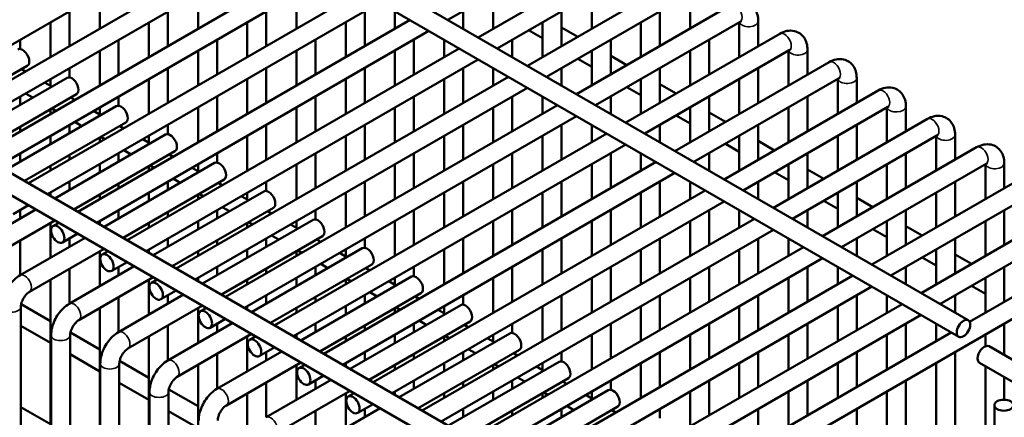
# Model space of a CAD drawing. Header units: inches. Extents: x 1 to 237, y 4 to 150.
# Tile 202 of 209: x 223.69 to 229.81, y 73.41 to 75.88. Entities that reach past the tile are written whole.
import ezdxf

# ---------------------------------------------------------------- set-up
doc = ezdxf.new("R2010")
doc.units = ezdxf.units.IN
doc.header["$LTSCALE"] = 7
doc.header["$MEASUREMENT"] = 0
doc.layers.add('Visible (ANSI)', color=7, linetype='Continuous', lineweight=50)
doc.layers.add('Visible Narrow (ANSI)', color=7, linetype='Continuous', lineweight=35)

msp = doc.modelspace()

# ---------------------------------------------------------------- linework, layer by layer
at = {"layer": 'Visible (ANSI)'}
for p, q in [((223.6764, 77.4257), (229.5897, 74.0116)), ((223.5439, 77.3658), (229.5306, 73.9094)), ((222.9413, 75.3267), (225.0085, 76.5202)), ((223.1294, 75.2181), (225.1966, 76.4116)), ((226.3515, 75.8812), (227.2512, 76.4006)), ((221.2564, 76.2994), (227.4043, 72.7499)), ((223.2475, 75.1499), (225.3147, 76.3434)), ((226.5396, 75.7726), (227.4984, 76.3261)), ((221.1274, 76.2375), (227.3453, 72.6476)), ((223.4356, 75.0413), (225.5028, 76.2348)), ((226.6577, 75.7044), (227.5574, 76.2238)), ((223.5537, 74.9731), (225.6209, 76.1666)), ((226.8459, 75.5958), (227.8046, 76.1493)), ((223.7418, 74.8645), (225.8091, 76.058)), ((223.8599, 74.7963), (225.9272, 75.9898)), ((224.1839, 76.0441), (224.1839, 75.8269)), ((224.7963, 76.0441), (224.7963, 75.8269)), ((225.4088, 76.0441), (225.4088, 75.8269)), ((226.6337, 76.0441), (226.6337, 75.8269)), ((226.964, 75.5276), (227.8637, 76.047)), ((227.2461, 76.0441), (227.2461, 75.8269)), ((227.8586, 76.0441), (227.8586, 75.8269)), ((223.9958, 75.9355), (223.9958, 75.7183)), ((224.6082, 75.9355), (224.6082, 75.7183)), ((225.2207, 75.9355), (225.2207, 75.7183)), ((225.8331, 75.9355), (225.8331, 75.7183)), ((226.0212, 75.9355), (226.0212, 75.8269)), ((226.4456, 75.9355), (226.4456, 75.8269)), ((227.058, 75.9355), (227.058, 75.7183)), ((227.1521, 75.419), (228.1108, 75.9725)), ((227.6705, 75.9355), (227.6705, 75.7183)), ((223.8776, 75.8673), (223.8776, 75.6501)), ((224.0481, 74.6877), (226.1153, 75.8812)), ((224.4901, 75.8673), (224.4901, 75.6501)), ((225.1025, 75.8673), (225.1025, 75.6501)), ((225.715, 75.8673), (225.715, 75.6501)), ((226.9399, 75.8673), (226.9399, 75.6501)), ((227.2702, 75.3508), (228.1699, 75.8702)), ((227.5524, 75.8673), (227.5524, 75.6501)), ((228.1648, 75.8673), (228.1648, 75.6501)), ((228.2829, 75.8732), (228.2829, 75.7183)), ((224.1662, 74.6195), (226.2334, 75.813)), ((226.8531, 75.8172), (226.9399, 75.7671)), ((227.058, 75.8353), (227.1594, 75.7768)), ((223.6895, 75.7587), (223.6895, 75.7007)), ((224.302, 75.7587), (224.302, 75.5415)), ((224.9144, 75.7587), (224.9144, 75.5415)), ((225.5269, 75.7587), (225.5269, 75.5415)), ((226.1393, 75.7587), (226.1393, 75.5415)), ((226.3275, 75.7587), (226.3275, 75.6501)), ((226.7518, 75.7587), (226.7518, 75.6501)), ((227.3643, 75.7587), (227.3643, 75.5415)), ((227.4583, 75.2422), (228.4171, 75.7957)), ((227.9767, 75.7587), (227.9767, 75.5415)), ((224.1839, 75.6905), (224.1839, 75.4733)), ((224.3543, 74.5109), (226.4215, 75.7044)), ((224.7963, 75.6905), (224.7963, 75.4733)), ((225.4088, 75.6905), (225.4088, 75.4733)), ((226.0212, 75.6905), (226.0212, 75.4733)), ((227.2461, 75.6905), (227.2461, 75.4733)), ((227.5764, 75.174), (228.4761, 75.6934)), ((227.8586, 75.6905), (227.8586, 75.4733)), ((228.4711, 75.6905), (228.4711, 75.4733)), ((228.5892, 75.6964), (228.5892, 75.5415)), ((224.4724, 74.4427), (226.5396, 75.6362)), ((227.1594, 75.6404), (227.2461, 75.5903)), ((227.3643, 75.6585), (227.4656, 75.6)), ((223.1042, 75.2326), (223.7336, 75.596)), ((223.7221, 75.5603), (223.6969, 75.5748)), ((223.9958, 75.5819), (223.9958, 75.5239)), ((224.6082, 75.5819), (224.6082, 75.3647)), ((225.2207, 75.5819), (225.2207, 75.3647)), ((225.8331, 75.5819), (225.8331, 75.3647)), ((226.4456, 75.5819), (226.4456, 75.3647)), ((226.6337, 75.5819), (226.6337, 75.4733)), ((227.058, 75.5819), (227.058, 75.4733)), ((227.6705, 75.5819), (227.6705, 75.3647)), ((227.7645, 75.0654), (228.7233, 75.6189)), ((228.2829, 75.5819), (228.2829, 75.3647)), ((223.2924, 75.124), (223.9808, 75.5214)), ((223.8776, 75.5137), (223.8776, 75.4705)), ((224.4901, 75.5137), (224.4901, 75.2965)), ((224.6605, 74.3341), (226.7277, 75.5276)), ((225.1025, 75.5137), (225.1025, 75.2965)), ((225.715, 75.5137), (225.715, 75.2965)), ((226.3275, 75.5137), (226.3275, 75.2965)), ((227.5524, 75.5137), (227.5524, 75.2965)), ((227.8826, 74.9972), (228.7823, 75.5166)), ((228.1648, 75.5137), (228.1648, 75.2965)), ((228.7773, 75.5137), (228.7773, 75.2965)), ((228.8954, 75.5196), (228.8954, 75.3647)), ((223.8851, 75.4662), (223.8402, 75.4921)), ((224.7786, 74.2659), (226.8459, 75.4594)), ((227.4656, 75.4636), (227.5524, 75.4135)), ((227.6705, 75.4817), (227.7718, 75.4232)), ((228.0708, 74.8886), (229.0295, 75.4421)), ((223.4105, 75.0558), (224.0399, 75.4192)), ((223.6895, 75.4051), (223.6895, 75.3533)), ((223.767, 75.398), (223.7221, 75.4239)), ((224.0283, 75.3835), (224.0032, 75.398)), ((224.302, 75.4051), (224.302, 75.3471)), ((224.9144, 75.4051), (224.9144, 75.1879)), ((225.5269, 75.4051), (225.5269, 75.1879)), ((226.1393, 75.4051), (226.1393, 75.1879)), ((226.7518, 75.4051), (226.7518, 75.1879)), ((226.9399, 75.4051), (226.9399, 75.2965)), ((227.3643, 75.4051), (227.3643, 75.2965)), ((227.9767, 75.4051), (227.9767, 75.1879)), ((228.5892, 75.4051), (228.5892, 75.1879)), ((223.5986, 74.9472), (224.287, 75.3446)), ((223.8776, 75.3255), (223.8776, 75.2965)), ((223.9102, 75.3153), (223.8851, 75.3298)), ((224.1913, 75.2894), (224.1464, 75.3153)), ((224.1839, 75.3369), (224.1839, 75.2937)), ((224.7963, 75.3369), (224.7963, 75.1197)), ((224.9667, 74.1573), (227.034, 75.3508)), ((225.4088, 75.3369), (225.4088, 75.1197)), ((226.0212, 75.3369), (226.0212, 75.1197)), ((226.6337, 75.3369), (226.6337, 75.1197)), ((227.8586, 75.3369), (227.8586, 75.1197)), ((228.1889, 74.8204), (229.0886, 75.3398)), ((228.4711, 75.3369), (228.4711, 75.1197)), ((229.0835, 75.3369), (229.0835, 75.1197)), ((229.2016, 75.3428), (229.2016, 75.1879)), ((225.0848, 74.0891), (227.1521, 75.2826)), ((227.7718, 75.2868), (227.8586, 75.2367)), ((227.9767, 75.3049), (228.0781, 75.2464)), ((228.377, 74.7118), (229.3357, 75.2653)), ((223.6895, 75.2169), (223.6895, 75.1879)), ((223.7167, 74.879), (224.3461, 75.2424)), ((223.9958, 75.2283), (223.9958, 75.1765)), ((224.0732, 75.2212), (224.0283, 75.2471)), ((224.3345, 75.2067), (224.3094, 75.2212)), ((224.6082, 75.2283), (224.6082, 75.1703)), ((225.2207, 75.2283), (225.2207, 75.0111)), ((225.8331, 75.2283), (225.8331, 75.0111)), ((226.4456, 75.2283), (226.4456, 75.0111)), ((227.058, 75.2283), (227.058, 75.0111)), ((227.2461, 75.2283), (227.2461, 75.1197)), ((227.6705, 75.2283), (227.6705, 75.1197)), ((228.2829, 75.2283), (228.2829, 75.0111)), ((228.8954, 75.2283), (228.8954, 75.0111)), ((223.8776, 75.1601), (223.8776, 75.1083)), ((223.9048, 74.7704), (224.5933, 75.1678)), ((224.1839, 75.1487), (224.1839, 75.1197)), ((224.2164, 75.1385), (224.1913, 75.153)), ((224.4975, 75.1126), (224.4526, 75.1385)), ((224.4901, 75.1601), (224.4901, 75.1169)), ((225.1025, 75.1601), (225.1025, 74.9429)), ((225.273, 73.9805), (227.3402, 75.174)), ((225.715, 75.1601), (225.715, 74.9429)), ((226.3275, 75.1601), (226.3275, 74.9429)), ((226.9399, 75.1601), (226.9399, 74.9429)), ((228.1648, 75.1601), (228.1648, 74.9429)), ((228.4951, 74.6436), (229.3948, 75.163)), ((228.7773, 75.1601), (228.7773, 74.9429)), ((229.3897, 75.1601), (229.3897, 74.9429)), ((229.5078, 75.166), (229.5078, 75.0111)), ((224.3794, 75.0444), (224.3345, 75.0703)), ((225.3911, 73.9123), (227.4583, 75.1058)), ((228.0781, 75.11), (228.1648, 75.0599)), ((228.2829, 75.1281), (228.3843, 75.0696)), ((228.6832, 74.535), (229.642, 75.0885)), ((223.6895, 75.0515), (223.6895, 74.9997)), ((223.9958, 75.0401), (223.9958, 75.0111)), ((224.0229, 74.7022), (224.6523, 75.0656)), ((224.302, 75.0515), (224.302, 74.9997)), ((224.6408, 75.0299), (224.6156, 75.0444)), ((224.9144, 75.0515), (224.9144, 74.9935)), ((225.5269, 75.0515), (225.5269, 74.8343)), ((226.1393, 75.0515), (226.1393, 74.8343)), ((226.7518, 75.0515), (226.7518, 74.8343)), ((227.3643, 75.0515), (227.3643, 74.8343)), ((227.5524, 75.0515), (227.5524, 74.9429)), ((227.9767, 75.0515), (227.9767, 74.9429)), ((228.5892, 75.0515), (228.5892, 74.8343)), ((229.2016, 75.0515), (229.2016, 74.8343)), ((223.8776, 74.9719), (223.8776, 74.9429)), ((224.1839, 74.9833), (224.1839, 74.9315)), ((224.211, 74.5936), (224.8995, 74.991)), ((224.4901, 74.9719), (224.4901, 74.9429)), ((224.5226, 74.9617), (224.4975, 74.9762)), ((224.8037, 74.9358), (224.7589, 74.9617)), ((224.7963, 74.9833), (224.7963, 74.9401)), ((225.4088, 74.9833), (225.4088, 74.7661)), ((225.5792, 73.8037), (227.6464, 74.9972)), ((226.0212, 74.9833), (226.0212, 74.7661)), ((226.6337, 74.9833), (226.6337, 74.7661)), ((227.2461, 74.9833), (227.2461, 74.7661)), ((228.4711, 74.9833), (228.4711, 74.7661)), ((228.5892, 74.9513), (228.6905, 74.8928)), ((228.8013, 74.4668), (229.701, 74.9862)), ((229.0835, 74.9833), (229.0835, 74.7661)), ((229.696, 74.9833), (229.696, 74.7661)), ((229.8141, 74.9892), (229.8141, 74.8343)), ((224.3291, 74.5254), (224.9585, 74.8888)), ((224.6856, 74.8676), (224.6408, 74.8935)), ((225.6973, 73.7355), (227.7645, 74.929)), ((228.3843, 74.9332), (228.4711, 74.8831)), ((228.9894, 74.3582), (229.9482, 74.9117)), ((223.9958, 74.8747), (223.9958, 74.8229)), ((224.302, 74.8633), (224.302, 74.8343)), ((224.6082, 74.8747), (224.6082, 74.8229)), ((224.947, 74.8531), (224.9219, 74.8676)), ((225.2207, 74.8747), (225.2207, 74.8167)), ((225.8331, 74.8747), (225.8331, 74.6575)), ((226.4456, 74.8747), (226.4456, 74.6575)), ((227.058, 74.8747), (227.058, 74.6575)), ((227.6705, 74.8747), (227.6705, 74.6575)), ((227.8586, 74.8747), (227.8586, 74.7661)), ((228.2829, 74.8747), (228.2829, 74.7661)), ((228.8954, 74.8747), (228.8954, 74.6575)), ((229.5078, 74.8747), (229.5078, 74.6575)), ((223.8776, 74.8065), (223.8776, 74.7861)), ((224.1839, 74.7951), (224.1839, 74.7661)), ((224.4901, 74.8065), (224.4901, 74.7547)), ((224.5173, 74.4168), (225.2057, 74.8142)), ((224.7963, 74.7951), (224.7963, 74.7661)), ((224.8289, 74.7849), (224.8037, 74.7994)), ((225.11, 74.759), (225.0651, 74.7849)), ((225.1025, 74.8065), (225.1025, 74.7633)), ((225.715, 74.8065), (225.715, 74.5893)), ((225.8854, 73.6269), (227.9527, 74.8204)), ((226.3275, 74.8065), (226.3275, 74.5893)), ((226.9399, 74.8065), (226.9399, 74.5893)), ((227.5524, 74.8065), (227.5524, 74.5893)), ((228.7773, 74.8065), (228.7773, 74.5893)), ((228.8954, 74.7745), (228.9967, 74.716)), ((229.1076, 74.29), (230.0073, 74.8094)), ((229.3897, 74.8065), (229.3897, 74.5893)), ((223.3823, 74.4687), (223.7867, 74.7022)), ((223.6461, 74.6728), (223.7418, 74.7281)), ((224.6354, 74.3486), (225.2648, 74.712)), ((224.9919, 74.6908), (224.947, 74.7167)), ((226.0035, 73.5587), (228.0708, 74.7522)), ((228.6905, 74.7564), (228.7773, 74.7063)), ((229.2957, 74.1814), (230.2544, 74.7349)), ((223.6895, 74.6979), (223.6895, 74.6461)), ((224.302, 74.6979), (224.302, 74.6461)), ((224.6082, 74.6865), (224.6082, 74.6575)), ((224.9144, 74.6979), (224.9144, 74.6461)), ((225.2532, 74.6763), (225.2281, 74.6908)), ((225.5269, 74.6979), (225.5269, 74.6399)), ((226.1393, 74.6979), (226.1393, 74.4807)), ((226.1916, 73.4501), (228.2589, 74.6436)), ((226.7518, 74.6979), (226.7518, 74.4807)), ((227.3643, 74.6979), (227.3643, 74.4807)), ((227.9767, 74.6979), (227.9767, 74.4807)), ((228.1648, 74.6979), (228.1648, 74.5893)), ((228.5892, 74.6979), (228.5892, 74.5893)), ((229.2016, 74.6979), (229.2016, 74.4807)), ((229.8141, 74.6979), (229.8141, 74.4807)), ((223.4413, 74.3664), (223.9048, 74.634)), ((223.8776, 74.6183), (223.8776, 74.4011)), ((223.8932, 74.5983), (223.9299, 74.6195)), ((224.1839, 74.6297), (224.1839, 74.6093)), ((224.4901, 74.6183), (224.4901, 74.5893)), ((224.7963, 74.6297), (224.7963, 74.5779)), ((224.8235, 74.24), (225.5119, 74.6374)), ((225.1025, 74.6183), (225.1025, 74.5893)), ((225.1351, 74.6081), (225.11, 74.6226)), ((225.4162, 74.5822), (225.3713, 74.6081)), ((225.4088, 74.6297), (225.4088, 74.5865)), ((226.0212, 74.6297), (226.0212, 74.4125)), ((226.6337, 74.6297), (226.6337, 74.4125)), ((227.2461, 74.6297), (227.2461, 74.4125)), ((227.8586, 74.6297), (227.8586, 74.4125)), ((228.9967, 74.5796), (229.0835, 74.5295)), ((229.0835, 74.6297), (229.0835, 74.4125)), ((229.2016, 74.5977), (229.303, 74.5392)), ((229.4138, 74.1132), (230.3135, 74.6326)), ((229.696, 74.6297), (229.696, 74.4125)), ((223.6885, 74.2919), (224.0929, 74.5254)), ((223.9523, 74.496), (224.0481, 74.5513)), ((223.9958, 74.5211), (223.9958, 74.4693)), ((224.6082, 74.5211), (224.6082, 74.4693)), ((224.9416, 74.1718), (225.571, 74.5352)), ((225.2207, 74.5211), (225.2207, 74.4693)), ((225.2981, 74.514), (225.2532, 74.5399)), ((225.8331, 74.5211), (225.8331, 74.4631)), ((226.3098, 73.3819), (228.377, 74.5754)), ((226.4456, 74.5211), (226.4456, 74.3039)), ((227.058, 74.5211), (227.058, 74.3039)), ((227.6705, 74.5211), (227.6705, 74.3039)), ((228.2829, 74.5211), (228.2829, 74.3039)), ((228.4711, 74.5211), (228.4711, 74.4125)), ((228.8954, 74.5211), (228.8954, 74.4125)), ((229.5078, 74.5211), (229.5078, 74.3039)), ((229.5982, 74.0024), (230.5607, 74.5581)), ((223.6895, 74.5097), (223.6895, 74.2925)), ((223.7476, 74.1896), (224.211, 74.4572)), ((224.9144, 74.5097), (224.9144, 74.4807)), ((225.1297, 74.0632), (225.8182, 74.4606)), ((225.5594, 74.4995), (225.5343, 74.514)), ((226.4979, 73.2733), (228.5651, 74.4668)), ((227.3208, 72.5512), (230.6197, 74.4558)), ((224.1839, 74.4415), (224.1839, 74.2243)), ((224.1995, 74.4215), (224.2362, 74.4427)), ((224.4901, 74.4529), (224.4901, 74.4325)), ((224.7963, 74.4415), (224.7963, 74.4125)), ((225.1025, 74.4529), (225.1025, 74.4011)), ((225.4088, 74.4415), (225.4088, 74.4125)), ((225.4413, 74.4313), (225.4162, 74.4458)), ((225.7224, 74.4054), (225.6775, 74.4313)), ((225.715, 74.4529), (225.715, 74.4097)), ((226.3275, 74.4529), (226.3275, 74.2357)), ((226.616, 73.2051), (228.6832, 74.3986)), ((226.9399, 74.4529), (226.9399, 74.2357)), ((227.5524, 74.4529), (227.5524, 74.2357)), ((228.1648, 74.4529), (228.1648, 74.2357)), ((229.303, 74.4028), (229.3897, 74.3527)), ((229.3897, 74.4529), (229.3897, 74.2357)), ((229.5078, 74.4209), (229.6092, 74.3624)), ((223.9947, 74.1151), (224.3992, 74.3486)), ((223.9958, 74.3329), (223.9958, 74.1157)), ((224.2585, 74.3192), (224.3543, 74.3745)), ((224.302, 74.3443), (224.302, 74.2925)), ((224.9144, 74.3443), (224.9144, 74.2925)), ((225.2207, 74.3329), (225.2207, 74.3039)), ((225.2478, 73.995), (225.8772, 74.3584)), ((225.5269, 74.3443), (225.5269, 74.2925)), ((225.6043, 74.3372), (225.5594, 74.3631)), ((225.8657, 74.3227), (225.8405, 74.3372)), ((226.1393, 74.3443), (226.1393, 74.2863)), ((226.7518, 74.3443), (226.7518, 74.1271)), ((227.3643, 74.3443), (227.3643, 74.1271)), ((227.9767, 74.3443), (227.9767, 74.1271)), ((228.5892, 74.3443), (228.5892, 74.1271)), ((228.7773, 74.3443), (228.7773, 74.2357)), ((229.2016, 74.3443), (229.2016, 74.2357)), ((229.8141, 74.3443), (229.8141, 74.1271)), ((224.0538, 74.0128), (224.5173, 74.2804)), ((224.7963, 74.2761), (224.7963, 74.2557)), ((225.4088, 74.2761), (225.4088, 74.2243)), ((225.4359, 73.8864), (226.1244, 74.2838)), ((226.0212, 74.2761), (226.0212, 74.2329)), ((226.6337, 74.2761), (226.6337, 74.0589)), ((226.8041, 73.0965), (228.8713, 74.29)), ((227.2461, 74.2761), (227.2461, 74.0589)), ((227.8586, 74.2761), (227.8586, 74.0589)), ((228.4711, 74.2761), (228.4711, 74.0589)), ((229.696, 74.2761), (229.696, 74.0589)), ((223.8776, 74.2647), (223.8776, 73.3649)), ((224.4901, 74.2647), (224.4901, 74.0475)), ((224.5057, 74.2447), (224.5424, 74.2659)), ((225.1025, 74.2647), (225.1025, 74.2357)), ((225.715, 74.2647), (225.715, 74.2357)), ((225.7476, 74.2545), (225.7224, 74.269)), ((226.0287, 74.2286), (225.9838, 74.2545)), ((226.9222, 73.0283), (228.9894, 74.2218)), ((229.6092, 74.226), (229.696, 74.1759)), ((224.301, 73.9383), (224.7054, 74.1718)), ((224.302, 74.1561), (224.302, 73.9389)), ((224.5648, 74.1424), (224.6605, 74.1977)), ((224.6082, 74.1675), (224.6082, 74.1157)), ((225.2207, 74.1675), (225.2207, 74.1157)), ((225.5269, 74.1561), (225.5269, 74.1271)), ((225.5541, 73.8182), (226.1835, 74.1816)), ((225.8331, 74.1675), (225.8331, 74.1157)), ((225.9105, 74.1604), (225.8657, 74.1863)), ((226.1719, 74.1459), (226.1468, 74.1604)), ((226.4456, 74.1675), (226.4456, 74.1095)), ((227.058, 74.1675), (227.058, 73.9503)), ((227.6705, 74.1675), (227.6705, 73.9503)), ((228.2829, 74.1675), (228.2829, 73.9503)), ((228.8954, 74.1675), (228.8954, 73.9503)), ((229.0835, 74.1675), (229.0835, 74.0589)), ((229.5078, 74.1675), (229.5078, 74.0589)), ((223.6936, 60.9144), (223.6936, 74.0961)), ((223.6955, 74.1121), (223.8776, 74.0069)), ((224.1839, 74.0879), (224.1839, 73.1881)), ((224.36, 73.836), (224.8235, 74.1036)), ((224.7963, 74.0879), (224.7963, 73.8707)), ((224.8119, 74.0679), (224.8486, 74.0891)), ((225.1025, 74.0993), (225.1025, 74.0789)), ((225.4088, 74.0879), (225.4088, 74.0589)), ((225.715, 74.0993), (225.715, 74.0475)), ((225.7422, 73.7096), (226.4306, 74.107)), ((226.0212, 74.0879), (226.0212, 74.0589)), ((226.0538, 74.0777), (226.0287, 74.0922)), ((226.3275, 74.0993), (226.3275, 74.0561)), ((226.9399, 74.0993), (226.9399, 73.8821)), ((227.5524, 74.0993), (227.5524, 73.8821)), ((227.7694, 73.3002), (229.1776, 74.1132)), ((228.1648, 74.0993), (228.1648, 73.8821)), ((228.7773, 74.0993), (228.7773, 73.8821)), ((226.3349, 74.0518), (226.29, 74.0777)), ((227.8875, 73.232), (229.2957, 74.045)), ((223.6936, 73.9768), (223.8776, 73.8705)), ((224.6072, 73.7615), (225.0116, 73.995)), ((224.6082, 73.9793), (224.6082, 73.7621)), ((224.871, 73.9656), (224.9667, 74.0209)), ((224.9144, 73.9907), (224.9144, 73.9389)), ((225.5269, 73.9907), (225.5269, 73.9389)), ((225.8331, 73.9793), (225.8331, 73.9503)), ((225.8603, 73.6414), (226.4897, 74.0048)), ((226.1393, 73.9907), (226.1393, 73.9389)), ((226.2168, 73.9836), (226.1719, 74.0095)), ((226.4781, 73.9691), (226.453, 73.9836)), ((226.7518, 73.9907), (226.7518, 73.9327)), ((227.3643, 73.9907), (227.3643, 73.7735)), ((227.9767, 73.9907), (227.9767, 73.7735)), ((228.5892, 73.9907), (228.5892, 73.7735)), ((229.2016, 73.9907), (229.2016, 73.7735)), ((229.3897, 73.9907), (229.3897, 73.8821)), ((229.8141, 73.9907), (229.8141, 73.795)), ((223.8817, 62.0745), (223.8817, 73.9193)), ((223.9998, 62.8028), (223.9998, 73.9193)), ((224.0017, 73.9353), (224.1839, 73.8301)), ((224.4901, 73.9111), (224.4901, 73.0113)), ((224.6662, 73.6592), (225.1297, 73.9268)), ((225.1025, 73.9111), (225.1025, 73.6939)), ((225.1182, 73.8911), (225.1548, 73.9123)), ((225.4088, 73.9225), (225.4088, 73.9021)), ((225.715, 73.9111), (225.715, 73.8821)), ((226.0212, 73.9225), (226.0212, 73.8707)), ((226.0484, 73.5328), (226.7369, 73.9302)), ((226.3275, 73.9111), (226.3275, 73.8821)), ((226.36, 73.9009), (226.3349, 73.9154)), ((226.6337, 73.9225), (226.6337, 73.8793)), ((227.2461, 73.9225), (227.2461, 73.7053)), ((227.8586, 73.9225), (227.8586, 73.7053)), ((228.0441, 73.1052), (229.4838, 73.9364)), ((228.4711, 73.9225), (228.4711, 73.7053)), ((229.0835, 73.9225), (229.0835, 73.7053)), ((229.696, 73.9225), (229.696, 73.8501)), ((225.1772, 73.7888), (225.273, 73.8441)), ((226.6411, 73.875), (226.5962, 73.9009)), ((230.0938, 73.6335), (229.719, 73.8499)), ((223.9998, 73.8), (224.1839, 73.6937)), ((224.9134, 73.5847), (225.3178, 73.8182)), ((224.9144, 73.8025), (224.9144, 73.5853)), ((225.2207, 73.8139), (225.2207, 73.7621)), ((225.8331, 73.8139), (225.8331, 73.7621)), ((226.1393, 73.8025), (226.1393, 73.7735)), ((226.1665, 73.4646), (226.7959, 73.828)), ((226.4456, 73.8139), (226.4456, 73.7621)), ((226.523, 73.8068), (226.4781, 73.8327)), ((226.7843, 73.7923), (226.7592, 73.8068)), ((227.058, 73.8139), (227.058, 73.7559)), ((227.6705, 73.8139), (227.6705, 73.5967)), ((228.2829, 73.8139), (228.2829, 73.5967)), ((228.8954, 73.8139), (228.8954, 73.5967)), ((229.5078, 73.8139), (229.5078, 73.3122)), ((224.1879, 63.9629), (224.1879, 73.7425)), ((224.306, 64.6912), (224.306, 73.7425)), ((224.3079, 73.7585), (224.4901, 73.6533)), ((224.7963, 73.7343), (224.7963, 72.8345)), ((224.9725, 73.4824), (225.4359, 73.75)), ((225.4088, 73.7343), (225.4088, 73.5171)), ((225.4244, 73.7143), (225.4611, 73.7355)), ((225.715, 73.7457), (225.715, 73.7253)), ((226.0212, 73.7343), (226.0212, 73.7053)), ((226.3275, 73.7457), (226.3275, 73.6939)), ((226.3546, 73.356), (227.0431, 73.7534)), ((226.6337, 73.7343), (226.6337, 73.7053)), ((226.6662, 73.7241), (226.6411, 73.7386)), ((226.9473, 73.6982), (226.9025, 73.7241)), ((226.9399, 73.7457), (226.9399, 73.7025)), ((227.5524, 73.7457), (227.5524, 73.5285)), ((228.1648, 73.7457), (228.1648, 73.5285)), ((228.7773, 73.7457), (228.7773, 73.5285)), ((229.3897, 73.7457), (229.3897, 72.6974)), ((230.0938, 73.4971), (229.6599, 73.7476)), ((229.696, 73.7268), (229.696, 72.8742)), ((225.4834, 73.612), (225.5792, 73.6673)), ((224.306, 73.6232), (224.4901, 73.5169)), ((225.2196, 73.4079), (225.6241, 73.6414)), ((225.2207, 73.6257), (225.2207, 73.4085)), ((225.5269, 73.6371), (225.5269, 73.5853)), ((226.1393, 73.6371), (226.1393, 73.5853)), ((226.4456, 73.6257), (226.4456, 73.5967)), ((226.4727, 73.2878), (227.1021, 73.6512)), ((226.7518, 73.6371), (226.7518, 73.5853)), ((226.8292, 73.63), (226.7843, 73.6559)), ((227.0906, 73.6155), (227.0654, 73.63)), ((227.3643, 73.6371), (227.3643, 73.5791)), ((227.9767, 73.6371), (227.9767, 73.4199)), ((228.5892, 73.6371), (228.5892, 73.4199)), ((229.2016, 73.6371), (229.2016, 72.5888)), ((229.8141, 73.6586), (229.8141, 73.5174)), ((224.4941, 65.8513), (224.4941, 73.5657)), ((224.6123, 66.5796), (224.6123, 73.5657)), ((224.6142, 73.5817), (224.7963, 73.4765)), ((225.1025, 73.5575), (225.1025, 72.6577)), ((225.2787, 73.3056), (225.7422, 73.5732)), ((225.715, 73.5575), (225.715, 73.3403)), ((225.7306, 73.5375), (225.7673, 73.5587)), ((226.0212, 73.5689), (226.0212, 73.5485)), ((226.3275, 73.5575), (226.3275, 73.5285)), ((226.6337, 73.5689), (226.6337, 73.5171)), ((226.6609, 73.1792), (227.3493, 73.5766)), ((226.9399, 73.5575), (226.9399, 73.5285)), ((226.9725, 73.5473), (226.9473, 73.5618)), ((227.2536, 73.5214), (227.2087, 73.5473)), ((227.2461, 73.5689), (227.2461, 73.5257)), ((227.8586, 73.5689), (227.8586, 73.3517)), ((228.4711, 73.5689), (228.4711, 73.3517)), ((229.0835, 73.5689), (229.0835, 73.1112)), ((225.7897, 73.4352), (225.8854, 73.4905)), ((227.1355, 73.4532), (227.0906, 73.4791)), ((229.7523, 73.4833), (229.7523, 57.2499)), ((223.6936, 73.4712), (223.8817, 73.3626)), ((224.6123, 73.4464), (224.7963, 73.3401)), ((225.5259, 73.2311), (225.9303, 73.4646)), ((225.5269, 73.4489), (225.5269, 73.2317)), ((225.8331, 73.4603), (225.8331, 73.4085)), ((226.4456, 73.4603), (226.4456, 73.4085)), ((226.7518, 73.4489), (226.7518, 73.4199)), ((226.779, 73.111), (227.4084, 73.4744)), ((227.058, 73.4603), (227.058, 73.4085)), ((227.3968, 73.4387), (227.3717, 73.4532)), ((227.6705, 73.4603), (227.6705, 73.4023)), ((228.2829, 73.4603), (228.2829, 73.2431)), ((228.8954, 73.4603), (228.8954, 72.412))]:
    msp.add_line(p, q, dxfattribs=at)
for centre, major_axis in [((223.7041, 75.6471), (0.0295, -0.0511)), ((224.0103, 75.4703), (0.0295, -0.0511)), ((224.3166, 75.2935), (0.0295, -0.0511)), ((224.6228, 75.1167), (0.0295, -0.0511)), ((224.929, 74.9399), (0.0295, -0.0511)), ((225.2352, 74.7631), (0.0295, -0.0511)), ((225.5415, 74.5863), (0.0295, -0.0511)), ((225.8477, 74.4095), (0.0295, -0.0511)), ((226.1539, 74.2327), (0.0295, -0.0511)), ((226.4602, 74.0559), (0.0295, -0.0511)), ((226.7664, 73.8791), (0.0295, -0.0511)), ((229.6895, 73.7987), (0.0295, 0.0511)), ((227.0726, 73.7023), (0.0295, -0.0511)), ((227.3788, 73.5255), (0.0295, -0.0511))]:
    msp.add_ellipse(centre, major_axis=major_axis, ratio=0.57735, start_param=0, end_param=3.141593, dxfattribs=at)
for centre, major_axis in [((223.9228, 74.5472), (-0.0295, 0.0511)), ((224.229, 74.3704), (-0.0295, 0.0511)), ((224.5352, 74.1936), (-0.0295, 0.0511)), ((224.8415, 74.0168), (-0.0295, 0.0511)), ((229.5601, 73.9605), (-0.0295, -0.0511)), ((225.1477, 73.84), (-0.0295, 0.0511)), ((225.4539, 73.6631), (-0.0295, 0.0511)), ((225.7601, 73.4863), (-0.0295, 0.0511)), ((229.8113, 73.4833), (0.0591, 0))]:
    msp.add_ellipse(centre, major_axis=major_axis, ratio=0.57735, dxfattribs=at)
for points, knots in [([(228.1108, 75.9725), (228.1242, 75.9802), (228.1387, 75.9863), (228.1694, 75.9925), (228.1856, 75.9928), (228.2139, 75.9863), (228.2259, 75.981), (228.2462, 75.9667), (228.2547, 75.958), (228.2688, 75.9377), (228.274, 75.926), (228.2813, 75.9006), (228.2829, 75.8869), (228.2829, 75.8732)], [6.283185, 6.283185, 6.283185, 6.283185, 6.597345, 6.597345, 6.894636, 6.894636, 7.11997, 7.11997, 7.333386, 7.333386, 7.575395, 7.575395, 7.853982, 7.853982, 7.853982, 7.853982]), ([(228.1699, 75.8702), (228.1726, 75.8718), (228.1748, 75.8727), (228.1775, 75.8736), (228.1782, 75.8737), (228.1782, 75.8737)], [6.2831853, 6.2831853, 6.2831853, 6.2831853, 6.489909, 6.489909, 6.6636738, 6.6636738, 6.6636738, 6.6636738]), ([(228.4171, 75.7957), (228.4304, 75.8034), (228.4449, 75.8095), (228.4756, 75.8157), (228.4918, 75.816), (228.5201, 75.8095), (228.5321, 75.8042), (228.5525, 75.7899), (228.5609, 75.7812), (228.575, 75.7609), (228.5802, 75.7492), (228.5875, 75.7238), (228.5892, 75.7101), (228.5892, 75.6964)], [0, 0, 0, 0, 0.314159, 0.314159, 0.611451, 0.611451, 0.836785, 0.836785, 1.050201, 1.050201, 1.29221, 1.29221, 1.570796, 1.570796, 1.570796, 1.570796]), ([(228.4761, 75.6934), (228.4788, 75.695), (228.481, 75.6959), (228.4837, 75.6968), (228.4844, 75.6969), (228.4844, 75.6969)], [0, 0, 0, 0, 0.2067237, 0.2067237, 0.3804885, 0.3804885, 0.3804885, 0.3804885]), ([(228.7233, 75.6189), (228.7367, 75.6266), (228.7512, 75.6327), (228.7818, 75.6389), (228.798, 75.6392), (228.8263, 75.6327), (228.8383, 75.6274), (228.8587, 75.6131), (228.8671, 75.6044), (228.8812, 75.5841), (228.8864, 75.5724), (228.8938, 75.547), (228.8954, 75.5333), (228.8954, 75.5196)], [0, 0, 0, 0, 0.314159, 0.314159, 0.611451, 0.611451, 0.836785, 0.836785, 1.050201, 1.050201, 1.29221, 1.29221, 1.570796, 1.570796, 1.570796, 1.570796]), ([(228.7823, 75.5166), (228.785, 75.5182), (228.7873, 75.5191), (228.7899, 75.52), (228.7906, 75.5201), (228.7906, 75.5201)], [0, 0, 0, 0, 0.2067237, 0.2067237, 0.3804885, 0.3804885, 0.3804885, 0.3804885]), ([(229.0295, 75.4421), (229.0429, 75.4498), (229.0574, 75.4559), (229.0881, 75.4621), (229.1043, 75.4624), (229.1325, 75.4559), (229.1445, 75.4506), (229.1649, 75.4363), (229.1734, 75.4276), (229.1875, 75.4073), (229.1927, 75.3956), (229.2, 75.3702), (229.2016, 75.3565), (229.2016, 75.3428)], [0, 0, 0, 0, 0.314159, 0.314159, 0.611451, 0.611451, 0.836785, 0.836785, 1.050201, 1.050201, 1.29221, 1.29221, 1.570796, 1.570796, 1.570796, 1.570796]), ([(229.0886, 75.3398), (229.0913, 75.3414), (229.0935, 75.3423), (229.0962, 75.3432), (229.0968, 75.3433), (229.0968, 75.3433)], [0, 0, 0, 0, 0.2067237, 0.2067237, 0.3804885, 0.3804885, 0.3804885, 0.3804885]), ([(229.3357, 75.2653), (229.3491, 75.273), (229.3636, 75.2791), (229.3943, 75.2853), (229.4105, 75.2856), (229.4388, 75.2791), (229.4508, 75.2738), (229.4711, 75.2595), (229.4796, 75.2508), (229.4937, 75.2305), (229.4989, 75.2188), (229.5062, 75.1934), (229.5078, 75.1797), (229.5078, 75.166)], [0, 0, 0, 0, 0.314159, 0.314159, 0.611451, 0.611451, 0.836785, 0.836785, 1.050201, 1.050201, 1.29221, 1.29221, 1.570796, 1.570796, 1.570796, 1.570796]), ([(229.3948, 75.163), (229.3975, 75.1646), (229.3997, 75.1655), (229.4024, 75.1664), (229.4031, 75.1665), (229.4031, 75.1665)], [0, 0, 0, 0, 0.2067237, 0.2067237, 0.3804885, 0.3804885, 0.3804885, 0.3804885]), ([(229.642, 75.0885), (229.6554, 75.0962), (229.6699, 75.1023), (229.7005, 75.1084), (229.7167, 75.1088), (229.745, 75.1023), (229.757, 75.097), (229.7774, 75.0827), (229.7858, 75.074), (229.7999, 75.0537), (229.8051, 75.042), (229.8125, 75.0166), (229.8141, 75.0029), (229.8141, 74.9892)], [0, 0, 0, 0, 0.314159, 0.314159, 0.611451, 0.611451, 0.836785, 0.836785, 1.050201, 1.050201, 1.29221, 1.29221, 1.570796, 1.570796, 1.570796, 1.570796]), ([(229.701, 74.9862), (229.7037, 74.9878), (229.706, 74.9887), (229.7086, 74.9896), (229.7093, 74.9897), (229.7093, 74.9897)], [0, 0, 0, 0, 0.2067237, 0.2067237, 0.3804885, 0.3804885, 0.3804885, 0.3804885]), ([(223.5755, 74.0961), (223.5755, 74.1115), (223.5775, 74.127), (223.5849, 74.1573), (223.5902, 74.1723), (223.6035, 74.2012), (223.6115, 74.2151), (223.6299, 74.241), (223.6402, 74.2531), (223.6628, 74.2747), (223.6751, 74.2842), (223.6885, 74.2919)], [4.712389, 4.712389, 4.712389, 4.712389, 5.026548, 5.026548, 5.340708, 5.340708, 5.654867, 5.654867, 5.969026, 5.969026, 6.283185, 6.283185, 6.283185, 6.283185]), ([(223.6936, 74.0961), (223.6936, 74.0992), (223.6939, 74.103), (223.6953, 74.112), (223.6966, 74.1171), (223.7002, 74.1283), (223.7026, 74.1343), (223.7086, 74.1465), (223.7121, 74.1525), (223.7199, 74.1639), (223.724, 74.1691), (223.7323, 74.178), (223.7364, 74.1817), (223.7428, 74.1867), (223.7454, 74.1883), (223.7476, 74.1896)], [4.712389, 4.712389, 4.712389, 4.712389, 4.919113, 4.919113, 5.142574, 5.142574, 5.381629, 5.381629, 5.629603, 5.629603, 5.877268, 5.877268, 6.114931, 6.114931, 6.283185, 6.283185, 6.283185, 6.283185]), ([(223.8817, 73.9193), (223.8817, 73.9347), (223.8838, 73.9502), (223.8911, 73.9805), (223.8964, 73.9955), (223.9097, 74.0244), (223.9178, 74.0383), (223.9361, 74.0642), (223.9464, 74.0763), (223.969, 74.0979), (223.9813, 74.1074), (223.9947, 74.1151)], [4.712389, 4.712389, 4.712389, 4.712389, 5.026548, 5.026548, 5.340708, 5.340708, 5.654867, 5.654867, 5.969026, 5.969026, 6.283185, 6.283185, 6.283185, 6.283185]), ([(223.9998, 73.9193), (223.9998, 73.9224), (224.0001, 73.9262), (224.0016, 73.9352), (224.0028, 73.9403), (224.0064, 73.9515), (224.0088, 73.9575), (224.0148, 73.9697), (224.0183, 73.9757), (224.0261, 73.9871), (224.0303, 73.9923), (224.0385, 74.0012), (224.0426, 74.0049), (224.0491, 74.0099), (224.0516, 74.0115), (224.0538, 74.0128)], [4.712389, 4.712389, 4.712389, 4.712389, 4.919113, 4.919113, 5.142574, 5.142574, 5.381629, 5.381629, 5.629603, 5.629603, 5.877268, 5.877268, 6.114931, 6.114931, 6.283185, 6.283185, 6.283185, 6.283185]), ([(224.1879, 73.7425), (224.1879, 73.7579), (224.19, 73.7734), (224.1973, 73.8037), (224.2026, 73.8187), (224.216, 73.8476), (224.224, 73.8615), (224.2423, 73.8874), (224.2526, 73.8995), (224.2753, 73.9211), (224.2876, 73.9306), (224.301, 73.9383)], [4.712389, 4.712389, 4.712389, 4.712389, 5.026548, 5.026548, 5.340708, 5.340708, 5.654867, 5.654867, 5.969026, 5.969026, 6.283185, 6.283185, 6.283185, 6.283185]), ([(224.306, 73.7425), (224.306, 73.7456), (224.3063, 73.7494), (224.3078, 73.7584), (224.309, 73.7635), (224.3126, 73.7747), (224.3151, 73.7807), (224.321, 73.7929), (224.3246, 73.7989), (224.3323, 73.8103), (224.3365, 73.8155), (224.3448, 73.8244), (224.3489, 73.8281), (224.3553, 73.8331), (224.3578, 73.8347), (224.36, 73.836)], [4.712389, 4.712389, 4.712389, 4.712389, 4.919113, 4.919113, 5.142574, 5.142574, 5.381629, 5.381629, 5.629603, 5.629603, 5.877268, 5.877268, 6.114931, 6.114931, 6.283185, 6.283185, 6.283185, 6.283185]), ([(224.4941, 73.5657), (224.4941, 73.5811), (224.4962, 73.5966), (224.5036, 73.6269), (224.5089, 73.6419), (224.5222, 73.6708), (224.5302, 73.6847), (224.5485, 73.7106), (224.5589, 73.7227), (224.5815, 73.7443), (224.5938, 73.7538), (224.6072, 73.7615)], [4.712389, 4.712389, 4.712389, 4.712389, 5.026548, 5.026548, 5.340708, 5.340708, 5.654867, 5.654867, 5.969026, 5.969026, 6.283185, 6.283185, 6.283185, 6.283185]), ([(224.6123, 73.5657), (224.6123, 73.5688), (224.6125, 73.5726), (224.614, 73.5816), (224.6153, 73.5867), (224.6189, 73.5979), (224.6213, 73.6039), (224.6273, 73.6161), (224.6308, 73.6221), (224.6385, 73.6335), (224.6427, 73.6387), (224.651, 73.6476), (224.6551, 73.6513), (224.6615, 73.6563), (224.664, 73.6579), (224.6662, 73.6592)], [4.712389, 4.712389, 4.712389, 4.712389, 4.919113, 4.919113, 5.142574, 5.142574, 5.381629, 5.381629, 5.629603, 5.629603, 5.877268, 5.877268, 6.114931, 6.114931, 6.283185, 6.283185, 6.283185, 6.283185]), ([(224.8004, 73.3889), (224.8004, 73.4043), (224.8024, 73.4197), (224.8098, 73.4501), (224.8151, 73.4651), (224.8284, 73.494), (224.8364, 73.5079), (224.8548, 73.5338), (224.8651, 73.5459), (224.8877, 73.5675), (224.9, 73.577), (224.9134, 73.5847)], [4.712389, 4.712389, 4.712389, 4.712389, 5.026548, 5.026548, 5.340708, 5.340708, 5.654867, 5.654867, 5.969026, 5.969026, 6.283185, 6.283185, 6.283185, 6.283185]), ([(224.9185, 73.3889), (224.9185, 73.392), (224.9188, 73.3958), (224.9202, 73.4048), (224.9215, 73.4099), (224.9251, 73.4211), (224.9275, 73.4271), (224.9335, 73.4393), (224.937, 73.4453), (224.9448, 73.4567), (224.949, 73.4619), (224.9572, 73.4708), (224.9613, 73.4745), (224.9678, 73.4795), (224.9703, 73.4811), (224.9725, 73.4824)], [4.712389, 4.712389, 4.712389, 4.712389, 4.919113, 4.919113, 5.142574, 5.142574, 5.381629, 5.381629, 5.629603, 5.629603, 5.877268, 5.877268, 6.114931, 6.114931, 6.283185, 6.283185, 6.283185, 6.283185])]:
    msp.add_open_spline(points, degree=3, knots=knots, dxfattribs=at)
at = {"layer": 'Visible Narrow (ANSI)'}
for centre, major_axis, start_param, end_param in [((228.1404, 75.9214), (0.0295, -0.0511), 0, 3.141593), ((228.2239, 75.8732), (-0.0591, 0), 0.159548, 3.141593), ((228.4466, 75.7446), (0.0295, -0.0511), 0, 3.141593), ((228.5301, 75.6964), (-0.0591, 0), 0.159548, 3.141593), ((228.7528, 75.5678), (0.0295, -0.0511), 0, 3.141593), ((228.8363, 75.5196), (-0.0591, 0), 0.159548, 3.141593), ((229.059, 75.391), (0.0295, -0.0511), 0, 3.141593), ((229.1426, 75.3428), (-0.0591, 0), 0.159548, 3.141593), ((229.3653, 75.2142), (0.0295, -0.0511), 0, 3.141593), ((229.4488, 75.166), (-0.0591, 0), 0.159548, 3.141593), ((229.6715, 75.0374), (0.0295, -0.0511), 0, 3.141593), ((229.755, 74.9892), (-0.0591, 0), 0.159548, 3.141593), ((223.718, 74.2407), (0.0295, -0.0511), 0, 3.141593), ((223.6345, 74.0961), (0.0591, 0), 3.141593, 6.283185), ((224.0243, 74.0639), (0.0295, -0.0511), 0, 3.141593), ((223.9407, 73.9193), (0.0591, 0), 3.141593, 6.283185), ((224.3305, 73.8871), (0.0295, -0.0511), 0, 3.141593), ((224.247, 73.7425), (0.0591, 0), 3.141593, 6.283185), ((224.6367, 73.7103), (0.0295, -0.0511), 0, 3.141593), ((224.5532, 73.5657), (0.0591, 0), 3.141593, 6.283185), ((224.9429, 73.5335), (0.0295, -0.0511), 0, 3.141593), ((225.2492, 73.3567), (0.0295, -0.0511), 0, 3.141593)]:
    msp.add_ellipse(centre, major_axis=major_axis, ratio=0.57735, start_param=start_param, end_param=end_param, dxfattribs=at)

doc.saveas('drawing.dxf')
